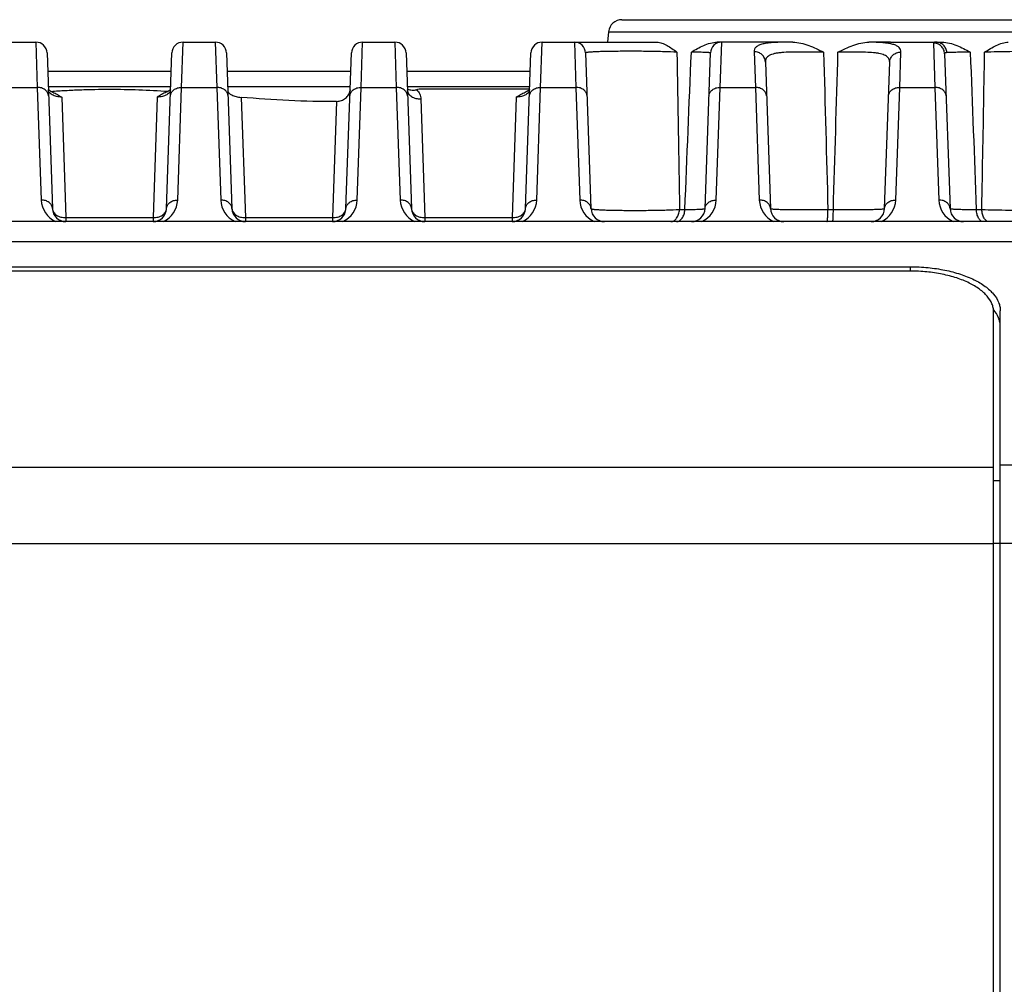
# Model space of a CAD drawing. Header units: millimetres. Extents: x 57 to 738, y 60 to 568.
# Tile 5 of 27: x 168 to 190, y 176 to 197. Entities that reach past the tile are written whole.
import ezdxf

# ---------------------------------------------------------------- set-up
doc = ezdxf.new("R2010")
doc.units = ezdxf.units.MM
doc.header["$LTSCALE"] = 46.255
doc.layers.add('00_COMPONENTS', color=7, linetype='CONTINUOUS')

msp = doc.modelspace()

# ---------------------------------------------------------------- linework, layer by layer
at = {"layer": '00_COMPONENTS', "color": 7}
for p, q in [((181.583, 197.06), (191.543, 197.06)), ((181.285, 196.792), (181.261, 196.56)), ((167.805, 196.56), (168.522, 196.56)), ((171.805, 196.56), (172.522, 196.56)), ((175.805, 196.56), (176.522, 196.56)), ((179.805, 196.56), (182.361, 196.56)), ((185.391, 196.56), (183.707, 196.56)), ((187.563, 196.56), (187.086, 196.559)), ((187.563, 196.56), (188.714, 196.56)), ((168.772, 196.319), (168.893, 192.85)), ((171.434, 192.85), (171.555, 196.319)), ((172.772, 196.319), (172.893, 192.85)), ((175.434, 192.85), (175.555, 196.319)), ((176.772, 196.319), (176.893, 192.85)), ((179.434, 192.85), (179.555, 196.319)), ((180.772, 196.319), (180.893, 192.85)), ((183.434, 192.85), (183.555, 196.319)), ((188.772, 196.301), (188.893, 192.85)), ((184.779, 196.117), (184.893, 192.85)), ((187.434, 192.85), (187.548, 196.11)), ((168.786, 195.911), (171.541, 195.911)), ((172.786, 195.911), (175.541, 195.911)), ((176.786, 195.911), (179.541, 195.911)), ((175.526, 195.495), (175.526, 195.5)), ((177.066, 195.52), (179.527, 195.52)), ((171.469, 195.464), (171.461, 195.459)), ((193.003, 192.56), (147.324, 192.56)), ((152.313, 191.553), (188.013, 191.553)), ((188.013, 191.457), (152.313, 191.457)), ((189.863, 165.66), (189.863, 190.547)), ((190.013, 165.66), (190.013, 190.57))]:
    msp.add_line(p, q, dxfattribs=at)
at = {"layer": '00_COMPONENTS', "color": 4}
for p, q in [((181.285, 196.792), (191.841, 196.792)), ((168.522, 196.56), (168.555, 195.551)), ((171.771, 195.551), (171.805, 196.56)), ((172.522, 196.56), (172.555, 195.551)), ((175.771, 195.551), (175.805, 196.56)), ((176.522, 196.56), (176.555, 195.551)), ((179.771, 195.551), (179.805, 196.56)), ((180.522, 196.56), (180.555, 195.551)), ((183.771, 195.551), (183.805, 196.56)), ((185.321, 196.56), (185.32, 196.56)), ((188.522, 196.541), (188.555, 195.551)), ((184.529, 196.348), (184.555, 195.551)), ((187.771, 195.551), (187.797, 196.34)), ((167.771, 195.551), (168.555, 195.551)), ((168.555, 195.551), (168.643, 193.041)), ((168.798, 195.57), (171.529, 195.57)), ((171.684, 193.041), (171.771, 195.551)), ((171.771, 195.551), (172.555, 195.551)), ((172.555, 195.551), (172.643, 193.041)), ((172.798, 195.57), (175.529, 195.57)), ((175.684, 193.041), (175.771, 195.551)), ((175.771, 195.551), (176.555, 195.551)), ((176.555, 195.551), (176.643, 193.041)), ((176.798, 195.57), (179.529, 195.57)), ((179.684, 193.041), (179.771, 195.551)), ((179.771, 195.551), (180.555, 195.551)), ((180.555, 195.551), (180.643, 193.041)), ((183.684, 193.041), (183.771, 195.551)), ((183.771, 195.551), (184.555, 195.551)), ((184.555, 195.551), (184.643, 193.041)), ((187.684, 193.041), (187.771, 195.551)), ((187.771, 195.551), (188.555, 195.551)), ((188.555, 195.551), (188.643, 193.041)), ((169.099, 195.334), (169.193, 192.648)), ((171.228, 195.334), (171.134, 192.648)), ((173.099, 195.329), (173.193, 192.648)), ((177.1, 195.293), (177.193, 192.648)), ((179.228, 195.334), (179.134, 192.648)), ((175.224, 195.24), (175.134, 192.648)), ((169.193, 192.648), (169.193, 192.56)), ((169.193, 192.648), (171.134, 192.648)), ((171.134, 192.648), (171.134, 192.56)), ((173.193, 192.648), (173.193, 192.56)), ((173.193, 192.648), (175.134, 192.648)), ((175.134, 192.648), (175.134, 192.56)), ((177.193, 192.648), (177.193, 192.56)), ((177.193, 192.648), (179.134, 192.648)), ((179.134, 192.648), (179.134, 192.56)), ((182.865, 192.829), (182.986, 192.829)), ((186.172, 192.829), (186.293, 192.829)), ((189.479, 192.829), (189.6, 192.829)), ((193.003, 192.108), (147.324, 192.108)), ((188.013, 191.457), (188.013, 191.553)), ((150.463, 187.085), (189.863, 187.085)), ((193.002, 187.134), (190.013, 187.134)), ((189.863, 186.786), (190.013, 186.786)), ((189.863, 185.393), (193.002, 185.393)), ((150.463, 185.383), (189.863, 185.383))]:
    msp.add_line(p, q, dxfattribs=at)
at = {"layer": '00_COMPONENTS', "color": 7}
for points in [[(176.8, 195.493), (176.801, 195.493), (176.801, 195.493), (176.801, 195.493), (176.801, 195.494), (176.8, 195.494), (176.8, 195.495)], [(179.508, 195.49), (179.503, 195.486), (179.498, 195.482), (179.492, 195.478), (179.486, 195.474), (179.479, 195.47), (179.472, 195.465), (179.464, 195.461), (179.456, 195.457), (179.447, 195.452), (179.437, 195.448), (179.429, 195.444)], [(179.519, 195.5), (179.516, 195.497), (179.512, 195.494), (179.508, 195.49)], [(179.527, 195.509), (179.526, 195.508), (179.524, 195.506), (179.522, 195.503), (179.519, 195.5)], [(183.527, 195.509), (183.526, 195.508), (183.524, 195.506), (183.522, 195.503), (183.519, 195.5)], [(168.866, 195.459), (168.858, 195.463), (168.85, 195.468), (168.843, 195.472), (168.838, 195.476)], [(168.898, 195.444), (168.893, 195.446), (168.883, 195.45), (168.874, 195.455), (168.866, 195.459)], [(171.461, 195.459), (171.453, 195.455), (171.444, 195.451), (171.434, 195.447), (171.429, 195.444)], [(171.489, 195.476), (171.484, 195.472), (171.477, 195.468), (171.469, 195.464)]]:
    msp.add_lwpolyline(points, dxfattribs=at)
for centre, radius, start, end in [((181.583, 196.76), 0.3, 90, 174), ((168.522, 196.31), 0.25, 2, 90), ((171.805, 196.31), 0.25, 90, 178), ((172.522, 196.31), 0.25, 2, 90), ((175.805, 196.31), 0.25, 90, 178), ((176.522, 196.31), 0.25, 2, 90), ((179.805, 196.31), 0.25, 90, 178), ((180.522, 196.31), 0.25, 2, 90), ((183.805, 196.31), 0.25, 90, 178), ((177.009, 196.027), 0.549, 247.6461, 248.608), ((175.999, 198.531), 3.194, 288.4506, 289.5064), ((169.193, 192.86), 0.3, 182, 270), ((171.134, 192.86), 0.3, 270, 358), ((173.193, 192.86), 0.3, 182, 270), ((175.134, 192.86), 0.3, 270, 358), ((177.193, 192.86), 0.3, 182, 270), ((179.134, 192.86), 0.3, 270, 358), ((181.193, 192.86), 0.3, 182, 270), ((183.134, 192.86), 0.3, 270, 358), ((185.193, 192.86), 0.3, 182, 270), ((187.134, 192.86), 0.3, 270, 358), ((189.193, 192.86), 0.3, 182, 270)]:
    msp.add_arc(centre, radius, start, end, dxfattribs=at)
at = {"layer": '00_COMPONENTS', "color": 4}
for centre, radius, start, end in [((185.418, 177.921), 18.64, 90.0825, 90.297), ((1895.238, 222.039), 1712.622, 180.859896, 180.977254), ((176.95, 195.5), 0.149, 182, 182.7161), ((176.95, 195.5), 0.15, 182.718, 185.7993), ((169.193, 193.06), 0.55, 181.9999, 245.2671), ((171.134, 193.06), 0.55, 294.7328, 358.0001), ((173.193, 193.06), 0.55, 181.9999, 245.2671), ((175.134, 193.06), 0.55, 294.7328, 358.0001), ((177.193, 193.06), 0.55, 181.9999, 245.2671), ((179.134, 193.06), 0.55, 294.7328, 358.0001), ((181.193, 193.06), 0.55, 181.9999, 245.2671), ((183.134, 193.06), 0.55, 294.7328, 358.0001), ((185.193, 193.06), 0.55, 181.9997, 245.2674), ((187.134, 193.06), 0.55, 294.7322, 358.0007), ((189.193, 193.06), 0.55, 181.9999, 245.2671)]:
    msp.add_arc(centre, radius, start, end, dxfattribs=at)
for points, knots in [([(182.809, 196.336), (182.714, 196.341), (182.509, 196.347), (182.187, 196.354), (181.9, 196.356), (181.669, 196.356), (181.503, 196.355), (181.347, 196.354), (181.205, 196.351), (181.08, 196.347), (180.987, 196.343), (180.924, 196.34), (180.884, 196.337), (180.851, 196.335), (180.823, 196.332), (180.801, 196.329), (180.786, 196.326), (180.777, 196.324), (180.772, 196.321), (180.772, 196.319)], [0, 0, 0, 0, 0.138827, 0.301635, 0.474523, 0.55992, 0.642012, 0.718945, 0.789021, 0.850751, 0.90288, 0.925024, 0.944414, 0.960967, 0.974618, 0.98532, 0.993051, 0.997843, 1, 1, 1, 1]), ([(185.32, 196.56), (185.26, 196.56), (185.146, 196.558), (184.986, 196.553), (184.848, 196.541), (184.733, 196.523), (184.653, 196.499), (184.603, 196.474), (184.567, 196.448), (184.535, 196.407), (184.528, 196.367), (184.529, 196.348)], [0, 0, 0, 0, 0.204373, 0.387394, 0.545839, 0.677868, 0.783627, 0.827589, 0.866562, 0.934238, 1, 1, 1, 1]), ([(187.797, 196.34), (187.798, 196.359), (187.792, 196.397), (187.757, 196.448), (187.697, 196.486), (187.616, 196.514), (187.513, 196.534), (187.388, 196.548), (187.243, 196.556), (187.14, 196.558), (187.086, 196.559)], [0, 0, 0, 0, 0.069515, 0.139935, 0.223579, 0.328692, 0.459043, 0.615404, 0.796579, 1, 1, 1, 1]), ([(188.582, 196.56), (188.573, 196.56), (188.558, 196.56), (188.541, 196.557), (188.531, 196.553), (188.526, 196.55), (188.523, 196.546), (188.522, 196.543), (188.522, 196.541)], [0, 0, 0, 0, 0.390631, 0.67265, 0.776712, 0.860528, 0.931237, 1, 1, 1, 1]), ([(188.772, 196.301), (188.771, 196.332), (188.757, 196.396), (188.7, 196.476), (188.618, 196.529), (188.554, 196.541), (188.522, 196.541)], [0, 0, 0, 0, 0.249561, 0.499376, 0.749553, 1, 1, 1, 1]), ([(188.821, 196.326), (188.819, 196.357), (188.804, 196.419), (188.751, 196.496), (188.673, 196.548), (188.612, 196.56), (188.582, 196.56)], [0, 0, 0, 0, 0.254827, 0.506703, 0.754701, 1, 1, 1, 1]), ([(183.555, 196.319), (183.555, 196.32), (183.552, 196.321), (183.547, 196.322), (183.538, 196.324), (183.526, 196.325), (183.51, 196.326), (183.491, 196.327), (183.468, 196.328), (183.432, 196.33), (183.378, 196.332), (183.305, 196.334), (183.221, 196.335), (183.16, 196.336), (183.129, 196.336)], [0, 0, 0, 0, 0.00524, 0.017941, 0.038685, 0.067525, 0.104423, 0.149298, 0.202041, 0.262511, 0.40596, 0.578057, 0.776835, 1, 1, 1, 1]), ([(184.779, 196.117), (184.778, 196.148), (184.763, 196.209), (184.706, 196.286), (184.624, 196.336), (184.561, 196.348), (184.529, 196.348)], [0, 0, 0, 0, 0.245058, 0.492993, 0.745005, 1, 1, 1, 1]), ([(186.076, 196.335), (185.992, 196.336), (185.824, 196.337), (185.58, 196.339), (185.354, 196.338), (185.181, 196.331), (185.06, 196.318), (184.984, 196.305), (184.92, 196.287), (184.867, 196.264), (184.826, 196.236), (184.796, 196.201), (184.78, 196.16), (184.778, 196.132), (184.779, 196.117)], [0, 0, 0, 0, 0.181963, 0.359225, 0.523598, 0.667399, 0.729586, 0.784589, 0.832293, 0.873087, 0.908056, 0.939123, 0.968896, 1, 1, 1, 1]), ([(187.548, 196.11), (187.548, 196.124), (187.546, 196.151), (187.533, 196.189), (187.508, 196.223), (187.473, 196.251), (187.427, 196.275), (187.372, 196.294), (187.306, 196.309), (187.201, 196.324), (187.049, 196.334), (186.848, 196.338), (186.627, 196.337), (186.475, 196.336), (186.396, 196.336)], [0, 0, 0, 0, 0.032735, 0.063997, 0.096051, 0.131264, 0.171543, 0.218105, 0.271541, 0.331952, 0.472416, 0.634996, 0.813243, 1, 1, 1, 1]), ([(187.548, 196.11), (187.549, 196.14), (187.563, 196.202), (187.62, 196.278), (187.702, 196.329), (187.766, 196.34), (187.797, 196.34)], [0, 0, 0, 0, 0.244879, 0.492741, 0.744826, 1, 1, 1, 1]), ([(188.821, 196.326), (188.814, 196.325), (188.801, 196.324), (188.785, 196.32), (188.774, 196.312), (188.772, 196.304), (188.772, 196.301)], [0, 0, 0, 0, 0.364483, 0.634195, 0.829455, 1, 1, 1, 1]), ([(189.344, 196.336), (189.286, 196.336), (189.177, 196.335), (189.03, 196.333), (188.914, 196.33), (188.848, 196.328), (188.821, 196.326)], [0, 0, 0, 0, 0.336442, 0.621129, 0.844697, 1, 1, 1, 1]), ([(189.6, 192.829), (189.606, 193.121), (189.628, 194.29), (189.649, 195.46), (189.664, 196.336)], [0, 0, 0, 0, 0.250067, 1, 1, 1, 1]), ([(191.538, 196.325), (191.526, 196.327), (191.498, 196.331), (191.446, 196.334), (191.376, 196.338), (191.291, 196.341), (191.191, 196.344), (191.032, 196.347), (190.809, 196.349), (190.523, 196.35), (190.138, 196.347), (189.851, 196.342), (189.664, 196.336)], [0, 0, 0, 0, 0.018422, 0.04637, 0.083502, 0.129314, 0.183145, 0.244187, 0.383995, 0.539786, 0.701338, 1, 1, 1, 1]), ([(168.805, 195.36), (168.805, 195.373), (168.801, 195.399), (168.78, 195.449), (168.731, 195.503), (168.649, 195.543), (168.587, 195.552), (168.555, 195.551)], [0, 0, 0, 0, 0.11147, 0.225191, 0.464635, 0.725094, 1, 1, 1, 1]), ([(169.099, 195.334), (169.06, 195.334), (168.987, 195.344), (168.903, 195.376), (168.851, 195.412), (168.817, 195.444), (168.801, 195.476), (168.8, 195.495)], [0, 0, 0, 0, 0.319279, 0.607743, 0.731411, 0.837804, 1, 1, 1, 1]), ([(171.526, 195.495), (171.525, 195.476), (171.509, 195.444), (171.475, 195.412), (171.423, 195.376), (171.34, 195.344), (171.266, 195.334), (171.228, 195.334)], [0, 0, 0, 0, 0.162196, 0.268589, 0.392257, 0.680721, 1, 1, 1, 1]), ([(171.521, 195.36), (171.522, 195.373), (171.526, 195.399), (171.547, 195.449), (171.596, 195.503), (171.677, 195.543), (171.74, 195.552), (171.771, 195.551)], [0, 0, 0, 0, 0.11147, 0.225191, 0.464635, 0.725094, 1, 1, 1, 1]), ([(172.805, 195.36), (172.805, 195.373), (172.801, 195.399), (172.78, 195.449), (172.731, 195.503), (172.649, 195.543), (172.587, 195.552), (172.555, 195.551)], [0, 0, 0, 0, 0.11147, 0.225191, 0.464635, 0.725094, 1, 1, 1, 1]), ([(175.521, 195.36), (175.522, 195.373), (175.526, 195.399), (175.547, 195.449), (175.596, 195.503), (175.677, 195.543), (175.74, 195.552), (175.771, 195.551)], [0, 0, 0, 0, 0.11147, 0.225191, 0.464635, 0.725094, 1, 1, 1, 1]), ([(175.526, 195.495), (175.526, 195.494), (175.526, 195.489), (175.525, 195.484), (175.524, 195.481)], [0, 0, 0, 0, 0.244058, 1, 1, 1, 1]), ([(176.805, 195.36), (176.805, 195.373), (176.801, 195.399), (176.78, 195.449), (176.731, 195.503), (176.649, 195.543), (176.587, 195.552), (176.555, 195.551)], [0, 0, 0, 0, 0.11147, 0.225191, 0.464635, 0.725094, 1, 1, 1, 1]), ([(176.801, 195.485), (176.802, 195.472), (176.809, 195.445), (176.836, 195.394), (176.896, 195.34), (176.992, 195.301), (177.063, 195.293), (177.1, 195.293)], [0, 0, 0, 0, 0.103769, 0.211724, 0.447479, 0.713789, 1, 1, 1, 1]), ([(177.01, 195.5), (177.037, 195.471), (177.081, 195.407), (177.099, 195.33), (177.1, 195.293)], [0, 0, 0, 0, 0.517319, 1, 1, 1, 1]), ([(179.526, 195.495), (179.525, 195.476), (179.509, 195.444), (179.475, 195.412), (179.423, 195.376), (179.34, 195.344), (179.266, 195.334), (179.228, 195.334)], [0, 0, 0, 0, 0.162199, 0.268593, 0.392259, 0.680722, 1, 1, 1, 1]), ([(179.521, 195.36), (179.522, 195.373), (179.526, 195.399), (179.547, 195.449), (179.596, 195.503), (179.677, 195.543), (179.74, 195.552), (179.771, 195.551)], [0, 0, 0, 0, 0.11147, 0.225191, 0.464635, 0.725094, 1, 1, 1, 1]), ([(180.805, 195.36), (180.805, 195.373), (180.801, 195.399), (180.78, 195.449), (180.731, 195.503), (180.649, 195.543), (180.587, 195.552), (180.555, 195.551)], [0, 0, 0, 0, 0.11147, 0.225191, 0.464635, 0.725094, 1, 1, 1, 1]), ([(183.521, 195.36), (183.522, 195.373), (183.526, 195.399), (183.547, 195.449), (183.596, 195.503), (183.677, 195.543), (183.74, 195.552), (183.771, 195.551)], [0, 0, 0, 0, 0.11147, 0.225191, 0.464635, 0.725094, 1, 1, 1, 1]), ([(184.805, 195.36), (184.805, 195.373), (184.801, 195.399), (184.78, 195.449), (184.731, 195.503), (184.649, 195.543), (184.587, 195.552), (184.555, 195.551)], [0, 0, 0, 0, 0.11147, 0.225191, 0.464635, 0.725094, 1, 1, 1, 1]), ([(187.521, 195.36), (187.522, 195.373), (187.526, 195.399), (187.547, 195.449), (187.596, 195.503), (187.677, 195.543), (187.74, 195.552), (187.771, 195.551)], [0, 0, 0, 0, 0.11147, 0.225191, 0.464635, 0.725094, 1, 1, 1, 1]), ([(188.805, 195.36), (188.805, 195.373), (188.801, 195.399), (188.78, 195.449), (188.731, 195.503), (188.649, 195.543), (188.587, 195.552), (188.555, 195.551)], [0, 0, 0, 0, 0.11147, 0.225191, 0.464635, 0.725094, 1, 1, 1, 1]), ([(168.893, 192.85), (168.892, 192.863), (168.888, 192.889), (168.868, 192.938), (168.818, 192.992), (168.737, 193.032), (168.675, 193.041), (168.643, 193.041)], [0, 0, 0, 0, 0.11147, 0.225191, 0.464635, 0.725094, 1, 1, 1, 1]), ([(168.893, 192.85), (168.893, 192.836), (168.898, 192.808), (168.924, 192.755), (168.984, 192.697), (169.081, 192.656), (169.155, 192.648), (169.193, 192.648)], [0, 0, 0, 0, 0.103826, 0.211313, 0.44592, 0.712397, 1, 1, 1, 1]), ([(171.134, 192.648), (171.172, 192.648), (171.246, 192.656), (171.343, 192.697), (171.403, 192.755), (171.428, 192.808), (171.433, 192.836), (171.434, 192.85)], [0, 0, 0, 0, 0.287603, 0.55408, 0.788687, 0.896174, 1, 1, 1, 1]), ([(171.434, 192.85), (171.434, 192.863), (171.438, 192.889), (171.459, 192.938), (171.508, 192.992), (171.59, 193.032), (171.652, 193.041), (171.684, 193.041)], [0, 0, 0, 0, 0.11147, 0.225191, 0.464635, 0.725094, 1, 1, 1, 1]), ([(172.893, 192.85), (172.892, 192.863), (172.888, 192.889), (172.868, 192.938), (172.818, 192.992), (172.737, 193.032), (172.675, 193.041), (172.643, 193.041)], [0, 0, 0, 0, 0.11147, 0.225191, 0.464635, 0.725094, 1, 1, 1, 1]), ([(172.893, 192.85), (172.893, 192.836), (172.898, 192.808), (172.924, 192.755), (172.984, 192.697), (173.081, 192.656), (173.155, 192.648), (173.193, 192.648)], [0, 0, 0, 0, 0.103826, 0.211313, 0.44592, 0.712397, 1, 1, 1, 1]), ([(175.134, 192.648), (175.172, 192.648), (175.246, 192.656), (175.343, 192.697), (175.403, 192.755), (175.428, 192.808), (175.433, 192.836), (175.434, 192.85)], [0, 0, 0, 0, 0.287603, 0.55408, 0.788687, 0.896174, 1, 1, 1, 1]), ([(175.434, 192.85), (175.434, 192.863), (175.438, 192.889), (175.459, 192.938), (175.508, 192.992), (175.59, 193.032), (175.652, 193.041), (175.684, 193.041)], [0, 0, 0, 0, 0.11147, 0.225191, 0.464635, 0.725094, 1, 1, 1, 1]), ([(176.893, 192.85), (176.892, 192.863), (176.888, 192.889), (176.868, 192.938), (176.818, 192.992), (176.737, 193.032), (176.675, 193.041), (176.643, 193.041)], [0, 0, 0, 0, 0.11147, 0.225191, 0.464635, 0.725094, 1, 1, 1, 1]), ([(176.893, 192.85), (176.893, 192.836), (176.898, 192.808), (176.924, 192.755), (176.984, 192.697), (177.081, 192.656), (177.155, 192.648), (177.193, 192.648)], [0, 0, 0, 0, 0.103826, 0.211313, 0.44592, 0.712397, 1, 1, 1, 1]), ([(179.134, 192.648), (179.172, 192.648), (179.246, 192.656), (179.343, 192.697), (179.403, 192.755), (179.428, 192.808), (179.433, 192.836), (179.434, 192.85)], [0, 0, 0, 0, 0.287603, 0.55408, 0.788687, 0.896174, 1, 1, 1, 1]), ([(179.434, 192.85), (179.434, 192.863), (179.438, 192.889), (179.459, 192.938), (179.508, 192.992), (179.59, 193.032), (179.652, 193.041), (179.684, 193.041)], [0, 0, 0, 0, 0.11147, 0.225191, 0.464635, 0.725094, 1, 1, 1, 1]), ([(180.893, 192.85), (180.892, 192.863), (180.888, 192.889), (180.868, 192.938), (180.818, 192.992), (180.737, 193.032), (180.675, 193.041), (180.643, 193.041)], [0, 0, 0, 0, 0.11147, 0.225191, 0.464635, 0.725094, 1, 1, 1, 1]), ([(180.893, 192.85), (180.893, 192.848), (180.898, 192.845), (180.907, 192.842), (180.922, 192.839), (180.943, 192.836), (180.969, 192.833), (181.016, 192.829), (181.087, 192.824), (181.187, 192.82), (181.306, 192.816), (181.441, 192.813), (181.589, 192.811), (181.747, 192.81), (181.968, 192.809), (182.246, 192.812), (182.564, 192.818), (182.769, 192.825), (182.865, 192.829)], [0, 0, 0, 0, 0.002357, 0.007255, 0.015019, 0.025686, 0.039231, 0.055605, 0.096541, 0.147745, 0.208237, 0.276833, 0.352165, 0.432713, 0.516836, 0.688887, 0.854357, 1, 1, 1, 1]), ([(182.986, 192.829), (183.019, 192.829), (183.082, 192.83), (183.171, 192.832), (183.247, 192.834), (183.311, 192.837), (183.357, 192.839), (183.386, 192.841), (183.403, 192.843), (183.415, 192.844), (183.425, 192.846), (183.43, 192.847), (183.434, 192.849), (183.434, 192.85)], [0, 0, 0, 0, 0.221544, 0.419409, 0.591172, 0.734734, 0.84837, 0.893537, 0.930762, 0.959956, 0.981079, 0.994203, 1, 1, 1, 1]), ([(183.434, 192.85), (183.434, 192.863), (183.438, 192.889), (183.459, 192.938), (183.508, 192.992), (183.59, 193.032), (183.652, 193.041), (183.684, 193.041)], [0, 0, 0, 0, 0.11147, 0.225191, 0.464635, 0.725094, 1, 1, 1, 1]), ([(184.893, 192.85), (184.892, 192.863), (184.888, 192.889), (184.868, 192.938), (184.818, 192.992), (184.737, 193.032), (184.675, 193.041), (184.643, 193.041)], [0, 0, 0, 0, 0.11147, 0.225191, 0.464635, 0.725094, 1, 1, 1, 1]), ([(184.893, 192.85), (184.893, 192.849), (184.895, 192.848), (184.9, 192.846), (184.908, 192.845), (184.919, 192.843), (184.933, 192.842), (184.958, 192.84), (184.996, 192.838), (185.05, 192.835), (185.115, 192.833), (185.19, 192.831), (185.275, 192.83), (185.369, 192.828), (185.507, 192.827), (185.694, 192.826), (185.929, 192.827), (186.09, 192.828), (186.172, 192.829)], [0, 0, 0, 0, 0.001789, 0.005691, 0.011935, 0.020553, 0.031539, 0.044876, 0.078471, 0.121018, 0.172092, 0.231172, 0.297652, 0.370842, 0.449981, 0.622736, 0.808677, 1, 1, 1, 1]), ([(186.293, 192.829), (186.368, 192.828), (186.515, 192.828), (186.728, 192.828), (186.895, 192.829), (187.018, 192.83), (187.101, 192.831), (187.175, 192.833), (187.241, 192.835), (187.297, 192.837), (187.345, 192.839), (187.378, 192.841), (187.399, 192.843), (187.411, 192.844), (187.42, 192.845), (187.427, 192.847), (187.431, 192.848), (187.434, 192.849), (187.434, 192.85)], [0, 0, 0, 0, 0.197513, 0.38603, 0.558715, 0.637141, 0.709328, 0.774628, 0.832459, 0.882309, 0.92374, 0.956395, 0.969346, 0.980011, 0.988375, 0.994438, 0.998234, 1, 1, 1, 1]), ([(187.434, 192.85), (187.434, 192.863), (187.438, 192.889), (187.459, 192.938), (187.508, 192.992), (187.59, 193.032), (187.652, 193.041), (187.684, 193.041)], [0, 0, 0, 0, 0.11147, 0.225191, 0.464635, 0.725094, 1, 1, 1, 1]), ([(188.893, 192.85), (188.892, 192.863), (188.888, 192.889), (188.868, 192.938), (188.818, 192.992), (188.737, 193.032), (188.675, 193.041), (188.643, 193.041)], [0, 0, 0, 0, 0.11147, 0.225191, 0.464635, 0.725094, 1, 1, 1, 1]), ([(188.893, 192.85), (188.893, 192.849), (188.894, 192.849), (188.897, 192.847), (188.905, 192.846), (188.917, 192.844), (188.934, 192.842), (188.957, 192.841), (188.983, 192.839), (189.015, 192.838), (189.066, 192.836), (189.14, 192.834), (189.24, 192.831), (189.355, 192.83), (189.436, 192.829), (189.479, 192.829)], [0, 0, 0, 0, 0.001994, 0.005621, 0.018841, 0.040312, 0.070047, 0.107958, 0.153908, 0.20772, 0.26918, 0.41402, 0.586065, 0.782476, 1, 1, 1, 1]), ([(189.6, 192.829), (189.697, 192.826), (189.898, 192.821), (190.205, 192.817), (190.466, 192.815), (190.671, 192.816), (190.814, 192.817), (190.947, 192.819), (191.068, 192.822), (191.173, 192.825), (191.262, 192.829), (191.325, 192.833), (191.366, 192.836), (191.39, 192.839), (191.408, 192.841), (191.422, 192.844), (191.429, 192.846), (191.434, 192.849), (191.434, 192.85)], [0, 0, 0, 0, 0.157885, 0.329094, 0.501533, 0.58436, 0.662936, 0.735863, 0.801854, 0.859757, 0.908572, 0.947477, 0.963007, 0.975839, 0.98593, 0.993258, 0.997855, 1, 1, 1, 1]), ([(182.671, 192.56), (182.683, 192.56), (182.708, 192.564), (182.743, 192.579), (182.775, 192.604), (182.814, 192.65), (182.85, 192.726), (182.863, 192.793), (182.865, 192.829)], [0, 0, 0, 0, 0.099433, 0.203168, 0.314504, 0.435217, 0.703966, 1, 1, 1, 1]), ([(182.799, 192.56), (182.81, 192.56), (182.834, 192.564), (182.868, 192.579), (182.899, 192.604), (182.937, 192.651), (182.972, 192.726), (182.984, 192.794), (182.986, 192.829)], [0, 0, 0, 0, 0.097417, 0.199535, 0.309906, 0.43039, 0.700682, 1, 1, 1, 1]), ([(186.151, 192.56), (186.152, 192.56), (186.154, 192.562), (186.156, 192.569), (186.16, 192.583), (186.163, 192.607), (186.166, 192.64), (186.168, 192.68), (186.17, 192.726), (186.171, 192.776), (186.172, 192.811), (186.172, 192.829)], [0, 0, 0, 0, 0.008366, 0.023877, 0.080466, 0.170917, 0.29262, 0.441657, 0.613122, 0.801318, 1, 1, 1, 1]), ([(186.279, 192.56), (186.28, 192.56), (186.281, 192.562), (186.282, 192.566), (186.283, 192.572), (186.284, 192.581), (186.285, 192.592), (186.287, 192.611), (186.289, 192.64), (186.29, 192.68), (186.292, 192.726), (186.293, 192.776), (186.293, 192.811), (186.293, 192.829)], [0, 0, 0, 0, 0.006709, 0.021458, 0.045052, 0.077476, 0.11852, 0.167871, 0.289835, 0.439362, 0.611487, 0.800464, 1, 1, 1, 1]), ([(189.632, 192.56), (189.622, 192.56), (189.602, 192.564), (189.575, 192.58), (189.549, 192.605), (189.518, 192.652), (189.49, 192.728), (189.481, 192.794), (189.479, 192.829)], [0, 0, 0, 0, 0.085301, 0.177941, 0.282929, 0.402393, 0.681945, 1, 1, 1, 1]), ([(189.759, 192.56), (189.749, 192.56), (189.729, 192.564), (189.7, 192.58), (189.674, 192.605), (189.641, 192.652), (189.612, 192.727), (189.602, 192.794), (189.6, 192.829)], [0, 0, 0, 0, 0.087671, 0.18213, 0.288113, 0.407729, 0.685477, 1, 1, 1, 1])]:
    msp.add_open_spline(points, degree=3, knots=knots, dxfattribs=at)
at = {"layer": '00_COMPONENTS', "color": 7}
for points, knots in [([(182.361, 196.56), (182.4, 196.56), (182.479, 196.543), (182.59, 196.488), (182.7, 196.417), (182.772, 196.364), (182.809, 196.336)], [0, 0, 0, 0, 0.227555, 0.470941, 0.729736, 1, 1, 1, 1]), ([(183.129, 196.336), (183.173, 196.364), (183.262, 196.419), (183.403, 196.491), (183.55, 196.544), (183.655, 196.56), (183.707, 196.56)], [0, 0, 0, 0, 0.250226, 0.501169, 0.751246, 1, 1, 1, 1]), ([(185.391, 196.56), (185.451, 196.56), (185.572, 196.544), (185.745, 196.489), (185.913, 196.417), (186.022, 196.363), (186.076, 196.335)], [0, 0, 0, 0, 0.248036, 0.497474, 0.7482, 1, 1, 1, 1]), ([(186.396, 196.336), (186.505, 196.39), (186.67, 196.471), (186.903, 196.543), (187.025, 196.559), (187.086, 196.559)], [0, 0, 0, 0, 0.500798, 0.750708, 1, 1, 1, 1]), ([(188.714, 196.56), (188.77, 196.56), (188.883, 196.544), (189.097, 196.473), (189.247, 196.392), (189.344, 196.336)], [0, 0, 0, 0, 0.250201, 0.500679, 1, 1, 1, 1]), ([(189.664, 196.336), (189.707, 196.364), (189.792, 196.417), (189.921, 196.489), (190.053, 196.544), (190.146, 196.56), (190.192, 196.56)], [0, 0, 0, 0, 0.262973, 0.518363, 0.764044, 1, 1, 1, 1]), ([(168.838, 195.476), (168.836, 195.477), (168.83, 195.481), (168.823, 195.485), (168.818, 195.489)], [0, 0, 0, 0, 0.235151, 1, 1, 1, 1]), ([(168.858, 195.463), (168.967, 195.471), (169.184, 195.484), (169.51, 195.5), (169.837, 195.509), (170.273, 195.513), (170.817, 195.502), (171.252, 195.478), (171.469, 195.464)], [0, 0, 0, 0, 0.124871, 0.249843, 0.374902, 0.500003, 0.750151, 1, 1, 1, 1]), ([(171.508, 195.489), (171.506, 195.488), (171.5, 195.483), (171.493, 195.479), (171.489, 195.476)], [0, 0, 0, 0, 0.260301, 1, 1, 1, 1]), ([(172.801, 195.483), (172.801, 195.473), (172.806, 195.452), (172.824, 195.425), (172.852, 195.401), (172.889, 195.38), (172.934, 195.362), (173.004, 195.341), (173.06, 195.332), (173.099, 195.329)], [0, 0, 0, 0, 0.081886, 0.169922, 0.271066, 0.389003, 0.524325, 0.67478, 1, 1, 1, 1]), ([(175.224, 195.24), (175.261, 195.241), (175.333, 195.254), (175.428, 195.304), (175.497, 195.383), (175.519, 195.448), (175.524, 195.481)], [0, 0, 0, 0, 0.263617, 0.518271, 0.762073, 1, 1, 1, 1]), ([(176.808, 195.515), (176.84, 195.503), (176.89, 195.488), (176.959, 195.488), (176.994, 195.495), (177.01, 195.5)], [0, 0, 0, 0, 0.49642, 0.747032, 1, 1, 1, 1]), ([(168.898, 195.444), (168.934, 195.429), (169.002, 195.395), (169.067, 195.354), (169.099, 195.334)], [0, 0, 0, 0, 0.507826, 1, 1, 1, 1]), ([(171.429, 195.444), (171.393, 195.429), (171.324, 195.395), (171.259, 195.354), (171.228, 195.334)], [0, 0, 0, 0, 0.507828, 1, 1, 1, 1]), ([(175.224, 195.24), (174.869, 195.231), (174.16, 195.247), (173.452, 195.3), (173.099, 195.329)], [0, 0, 0, 0, 0.500477, 1, 1, 1, 1]), ([(179.228, 195.334), (179.259, 195.354), (179.324, 195.395), (179.393, 195.429), (179.429, 195.444)], [0, 0, 0, 0, 0.492175, 1, 1, 1, 1]), ([(188.013, 191.553), (188.143, 191.553), (188.4, 191.541), (188.773, 191.486), (189.117, 191.398), (189.42, 191.278), (189.636, 191.152), (189.776, 191.037), (189.885, 190.925), (189.966, 190.8), (190.007, 190.668), (190.013, 190.602), (190.013, 190.57)], [0, 0, 0, 0, 0.162138, 0.319586, 0.467979, 0.603632, 0.723985, 0.77816, 0.828408, 0.918391, 0.959785, 1, 1, 1, 1]), ([(189.863, 190.547), (189.863, 190.577), (189.857, 190.637), (189.82, 190.76), (189.745, 190.876), (189.644, 190.979), (189.514, 191.085), (189.314, 191.202), (189.034, 191.312), (188.716, 191.395), (188.371, 191.445), (188.134, 191.457), (188.013, 191.457)], [0, 0, 0, 0, 0.040216, 0.081611, 0.171594, 0.221843, 0.276018, 0.396372, 0.532024, 0.680416, 0.837863, 1, 1, 1, 1]), ([(190.013, 190.222), (190.013, 190.254), (190.007, 190.32), (189.966, 190.453), (189.907, 190.544), (189.86, 190.599)], [0, 0, 0, 0, 0.234283, 0.475471, 1, 1, 1, 1])]:
    msp.add_open_spline(points, degree=3, knots=knots, dxfattribs=at)
at = {"layer": '00_COMPONENTS', "color": 4}
for points in [[(182.986, 192.829), (183.033, 193.998), (183.081, 195.167), (183.129, 196.336)], [(186.076, 196.335), (186.108, 195.167), (186.14, 193.998), (186.172, 192.829)], [(186.293, 192.829), (186.328, 193.998), (186.362, 195.167), (186.396, 196.336)], [(189.344, 196.336), (189.389, 195.167), (189.434, 193.998), (189.479, 192.829)]]:
    msp.add_open_spline(points, degree=3, dxfattribs=at)
at = {"layer": '00_COMPONENTS', "color": 7}
for points in [[(168.818, 195.489), (168.811, 195.495), (168.805, 195.501), (168.8, 195.508)], [(171.517, 195.497), (171.514, 195.494), (171.511, 195.491), (171.508, 195.489)], [(171.527, 195.508), (171.524, 195.504), (171.521, 195.5), (171.517, 195.497)], [(175.524, 195.481), (175.525, 195.486), (175.526, 195.49), (175.526, 195.495)]]:
    msp.add_open_spline(points, degree=3, dxfattribs=at)

doc.saveas('drawing.dxf')
